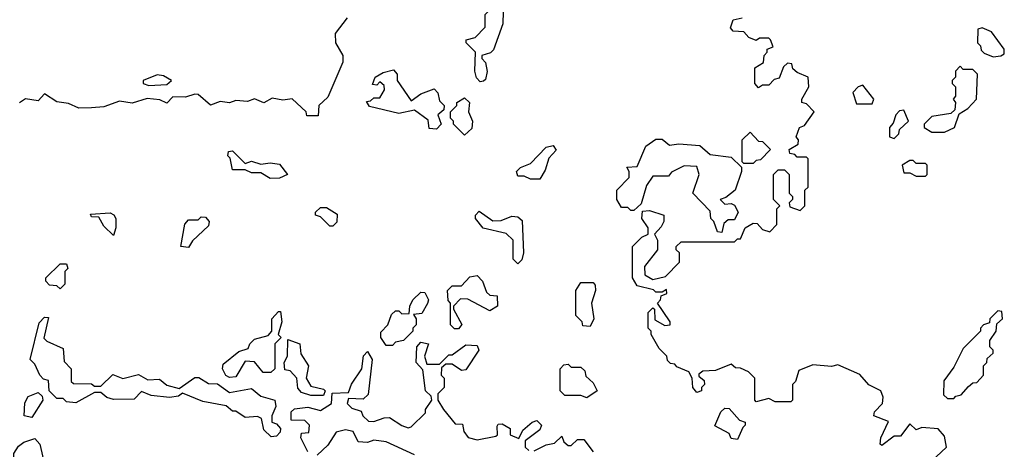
# Model space of a CAD drawing. Extents: x 2206940 to 2356632, y 511582 to 673215.
# Tile 195 of 228: x 2324576 to 2327716, y 615618 to 616989. Entities that reach past the tile are written whole.
import ezdxf

# ---------------------------------------------------------------- set-up
doc = ezdxf.new("R2010")
doc.units = 0

msp = doc.modelspace()

# ---------------------------------------------------------------- linework, layer by layer
at = {"layer": '0CON10XD'}
for points in [[(2326045, 616790), (2326033, 616803), (2326027.5, 616825), (2326030, 616885), (2326000, 616915), (2326000, 616925), (2326028.3, 616931.7), (2326060, 616965), (2326060, 617005), (2326080, 617025), (2326105, 617030), (2326117.5, 617015), (2326116.7, 616975), (2326087, 616893), (2326077, 616883), (2326050, 616875), (2326050, 616865), (2326061.7, 616851.7), (2326066.4, 616823.6), (2326061.7, 616798.3), (2326055, 616792.5), (2326045, 616790)], [(2325620, 616995), (2325582.5, 616945), (2325583.3, 616915), (2325606.2, 616875), (2325606.4, 616853.6), (2325558.3, 616741.7), (2325530, 616715), (2325528.3, 616681.7), (2325491.7, 616681.7), (2325490, 616695), (2325445, 616736.7), (2325415, 616732), (2325381.7, 616738.3), (2325355, 616723.8), (2325325, 616736), (2325302.7, 616727.3), (2325265, 616731.2), (2325245, 616723.8), (2325215, 616728), (2325185, 616715.8), (2325145, 616750), (2325135, 616751.2), (2325105, 616742), (2325065, 616742.5), (2325045, 616722.5), (2325022.7, 616732.7), (2324982.5, 616737.5), (2324935, 616722.5), (2324895, 616729.2), (2324845, 616711.2), (2324805, 616707.5), (2324765, 616706.7), (2324731.7, 616721.7), (2324695, 616726.7), (2324655, 616752.5), (2324635, 616730), (2324595, 616736.7), (2324576, 616724)], [(2327450.6, 615549.4), (2327531.2, 615625), (2327525, 615660), (2327505, 615683.8), (2327452.5, 615687.5), (2327435, 615680), (2327415, 615700), (2327385, 615660), (2327365, 615660), (2327325, 615630), (2327320, 615635), (2327322.5, 615655), (2327347, 615707), (2327300, 615725), (2327301.7, 615738.3), (2327327.5, 615765), (2327330, 615785), (2327322.5, 615805), (2327283.9, 615823.9), (2327255, 615857.5), (2327185, 615887.5), (2327165, 615882.5), (2327105, 615887.5), (2327060.7, 615869.3), (2327050, 615835), (2327040, 615825), (2327040, 615775), (2327035, 615770), (2326985, 615770), (2326965, 615780), (2326925, 615770), (2326920, 615775), (2326920, 615845), (2326900, 615865), (2326875, 615877.5), (2326858.3, 615878.3), (2326845, 615890), (2326795, 615870), (2326755, 615867.5), (2326741.7, 615858.3), (2326741.7, 615851.7), (2326758.3, 615838.3), (2326760, 615825), (2326750, 615815), (2326750, 615805), (2326735, 615800), (2326722.5, 615815), (2326720, 615845), (2326710, 615865), (2326671.7, 615881.7), (2326665, 615890), (2326651.7, 615891.7), (2326641.7, 615901.7), (2326640, 615915), (2326615, 615940), (2326590, 615985), (2326590, 615995), (2326580, 616005), (2326580, 616055), (2326595, 616070), (2326600, 616065), (2326601.7, 616031.7), (2326633, 616013), (2326650, 616015), (2326650, 616025), (2326628.3, 616058.3), (2326610, 616085), (2326620, 616095), (2326621.7, 616108.3), (2326640, 616115), (2326638.3, 616128.3), (2326625, 616120), (2326605, 616120), (2326597, 616127), (2326545, 616140), (2326530, 616165), (2326530, 616265), (2326560, 616295), (2326580, 616305), (2326580, 616325), (2326560, 616355), (2326561.7, 616378.3), (2326585, 616380), (2326630, 616365), (2326630, 616345), (2326621.7, 616328.3), (2326600, 616305), (2326610, 616285), (2326610, 616255), (2326568.3, 616201.7), (2326570, 616175), (2326595, 616160), (2326635, 616170), (2326680, 616215), (2326680, 616245), (2326670, 616255), (2326670, 616265), (2326685, 616280), (2326855, 616280), (2326865, 616290), (2326875, 616290), (2326890, 616325), (2326915, 616340), (2326928.3, 616338.3), (2326945, 616320), (2326968.3, 616311.7), (2326990, 616335), (2326990, 616385), (2327000, 616395), (2326980, 616415), (2326980, 616495), (2326995, 616510), (2327015, 616510), (2327030, 616495), (2327030, 616435), (2327040, 616425), (2327040, 616415), (2327030, 616405), (2327031.7, 616391.7), (2327065, 616380), (2327080, 616395), (2327080, 616445), (2327090, 616455), (2327090, 616545), (2327085, 616550), (2327055, 616550), (2327048.3, 616558.3), (2327031.7, 616561.7), (2327030, 616575), (2327058.3, 616591.7), (2327060, 616605), (2327052.5, 616615), (2327062.5, 616645), (2327078.3, 616651.7), (2327110, 616695), (2327085, 616720), (2327070, 616725), (2327070, 616735), (2327092.5, 616775), (2327090, 616805), (2327055, 616820), (2327041.7, 616831.7), (2327038.3, 616848.3), (2327025, 616850), (2327011.7, 616838.3), (2326998.3, 616801.7), (2326981.7, 616798.3), (2326965, 616780), (2326945, 616780), (2326931.7, 616771.7), (2326920, 616785), (2326920, 616835), (2326948.3, 616851.7), (2326950, 616875), (2326960, 616885), (2326960, 616895), (2326978.3, 616901.7), (2326970, 616925), (2326965, 616930), (2326935, 616930), (2326925, 616922.5), (2326901.7, 616931.7), (2326885, 616950), (2326851.7, 616951.7), (2326842.5, 616962.5), (2326851.7, 616988.3), (2326880, 616995)], [(2327680.7, 616870.7), (2327705, 616873.3), (2327715, 616880), (2327715.8, 616895), (2327675, 616950), (2327645, 616962.5), (2327631.7, 616958.3), (2327630, 616915), (2327640, 616905), (2327641.7, 616891.7), (2327651.7, 616881.7), (2327680.7, 616870.7)], [(2327525, 616630), (2327556.7, 616645), (2327571.7, 616688.3), (2327600, 616705), (2327627.5, 616735), (2327630, 616815), (2327615, 616830), (2327585, 616830), (2327575, 616840), (2327560, 616825), (2327560, 616805), (2327550, 616795), (2327550, 616785), (2327560, 616775), (2327560, 616745), (2327552.5, 616735), (2327560, 616725), (2327558.3, 616701.7), (2327545, 616690), (2327485, 616680), (2327460, 616655), (2327460, 616645), (2327485, 616630), (2327525, 616630)], [(2324988.3, 616778.3), (2325045, 616782.5), (2325060, 616795), (2325035, 616810), (2325015, 616812.5), (2324970, 616795), (2324970, 616785), (2324988.3, 616778.3)], [(2325905, 616640), (2325881.7, 616641.7), (2325878.3, 616668.3), (2325835, 616700), (2325785, 616690), (2325691.7, 616711.7), (2325681.7, 616728.3), (2325695, 616730), (2325705, 616740), (2325725, 616740), (2325740, 616765), (2325738.3, 616778.3), (2325725, 616790), (2325715, 616780), (2325701.7, 616781.7), (2325710, 616805), (2325735, 616820), (2325768.3, 616828.3), (2325780, 616815), (2325780, 616795), (2325825, 616730), (2325855, 616752.5), (2325898.3, 616768.3), (2325910, 616755), (2325915, 616730), (2325930, 616715), (2325928.3, 616701.7), (2325910, 616685), (2325920, 616655), (2325905, 616640)], [(2327295, 616720), (2327300, 616735), (2327265, 616780), (2327250, 616775), (2327233, 616757), (2327245, 616720), (2327295, 616720)], [(2325995, 616620), (2325960, 616655), (2325960, 616665), (2325950, 616675), (2325950, 616695), (2325970, 616715), (2325970, 616725), (2325995, 616740), (2326010, 616725), (2326007.5, 616695), (2326020, 616665), (2326018.3, 616641.7), (2325995, 616620)], [(2327365, 616610), (2327380, 616625), (2327381.7, 616638.3), (2327410, 616665), (2327395, 616700), (2327381.7, 616698.3), (2327370, 616685), (2327361.7, 616658.3), (2327350, 616645), (2327350, 616615), (2327365, 616610)], [(2326915, 616530), (2326885, 616530), (2326880, 616535), (2326880, 616605), (2326905, 616630), (2326931.7, 616601.7), (2326945, 616600), (2326970, 616575), (2326938.3, 616541.7), (2326925, 616540), (2326915, 616530)], [(2326235, 616480), (2326205, 616480), (2326185, 616490), (2326165, 616490), (2326160, 616505), (2326173, 616517), (2326205, 616530), (2326255, 616582.5), (2326277, 616587), (2326287, 616573), (2326263.3, 616546.7), (2326251.7, 616508.3), (2326235, 616480)], [(2326815, 616310), (2326801.7, 616311.7), (2326790, 616345), (2326780, 616355), (2326778.3, 616378.3), (2326722.5, 616435), (2326742.5, 616495), (2326735, 616520), (2326695, 616522.5), (2326655, 616502.5), (2326645, 616490), (2326595, 616490), (2326575, 616460), (2326558.3, 616401.7), (2326535, 616380), (2326525, 616380), (2326515, 616390), (2326495, 616390), (2326480, 616415), (2326480, 616445), (2326520, 616485), (2326520, 616505), (2326511.7, 616518.3), (2326545, 616520), (2326572.5, 616585), (2326605, 616607.5), (2326625, 616607.5), (2326648.3, 616588.3), (2326677.5, 616592.5), (2326745, 616587.5), (2326778.3, 616558.3), (2326845, 616550), (2326878.3, 616518.3), (2326877.5, 616505), (2326857.5, 616445), (2326828.3, 616421.7), (2326810, 616415), (2326825, 616400), (2326845, 616402.5), (2326855, 616397.5), (2326867.5, 616375), (2326855, 616350), (2326835, 616350), (2326821.7, 616338.3), (2326815, 616310)], [(2325375, 616482.5), (2325345, 616500), (2325315, 616500), (2325295, 616510), (2325255, 616510), (2325247.5, 616547.5), (2325240, 616555), (2325241.7, 616568.3), (2325255, 616570), (2325295, 616530), (2325315, 616537.5), (2325345, 616527.5), (2325375, 616532.5), (2325405, 616527.5), (2325430, 616495), (2325405, 616483.3), (2325375, 616482.5)], [(2327465, 616490), (2327470, 616495), (2327470, 616525), (2327465, 616530), (2327435, 616530), (2327425, 616540), (2327415, 616540), (2327390, 616525), (2327395, 616500), (2327415, 616500), (2327435, 616490), (2327465, 616490)], [(2324875, 616300), (2324845, 616330), (2324828.3, 616358.3), (2324805, 616360), (2324801.7, 616368.3), (2324865, 616372.5), (2324876.4, 616366.4), (2324882.5, 616355), (2324882.5, 616325), (2324875, 616300)], [(2325575, 616330), (2325565, 616330), (2325535, 616360), (2325520, 616365), (2325520, 616375), (2325535, 616390), (2325555, 616390), (2325588.3, 616368.3), (2325587, 616343), (2325575, 616330)], [(2326165, 616210), (2326150, 616225), (2326150, 616285), (2326127, 616307), (2326053.6, 616323.6), (2326030, 616355), (2326030, 616365), (2326041.7, 616378.3), (2326085, 616347.5), (2326111.7, 616348.3), (2326145, 616362.5), (2326165, 616360), (2326178.3, 616348.3), (2326182.5, 616245), (2326177, 616223), (2326165, 616210)], [(2325115, 616262.5), (2325090, 616265), (2325103, 616337), (2325115, 616350), (2325145, 616350), (2325155, 616360), (2325168.3, 616358.3), (2325180, 616345), (2325178.3, 616331.7), (2325127, 616283), (2325115, 616262.5)], [(2324705, 616130), (2324695, 616140), (2324671.7, 616141.7), (2324660, 616155), (2324660, 616165), (2324705, 616210), (2324725, 616210), (2324730, 616195), (2324720, 616185), (2324720, 616145), (2324705, 616130)], [(2325975, 616002.5), (2325962.5, 616002.5), (2325950, 616015), (2325950, 616085), (2325943, 616093), (2325940, 616125), (2325955, 616140), (2325985, 616140), (2326011.7, 616168.3), (2326035, 616172.5), (2326052.5, 616155), (2326065, 616120), (2326075, 616110), (2326098.3, 616108.3), (2326100, 616075), (2326075, 616060), (2326005, 616097.5), (2325981.7, 616098.3), (2325960, 616075), (2325960, 616065), (2325986.4, 616016.4), (2325975, 616002.5)], [(2326395, 616010), (2326371.7, 616011.7), (2326370, 616025), (2326350, 616045), (2326350, 616125), (2326365, 616150), (2326405, 616150), (2326411.7, 616141.7), (2326412.5, 616125), (2326400, 616085), (2326407.5, 616035), (2326395, 616010)], [(2325765, 615950), (2325745, 615950), (2325727.5, 615975), (2325728.3, 615991.7), (2325750, 616015), (2325761.7, 616048.3), (2325775, 616060), (2325785, 616060), (2325795, 616050), (2325818.3, 616051.7), (2325820, 616075), (2325830, 616095), (2325855, 616120), (2325868.3, 616118.3), (2325880, 616095), (2325877, 616083), (2325858.3, 616051.7), (2325831.7, 616048.3), (2325840, 616035), (2325840, 616015), (2325830, 616005), (2325830, 615995), (2325800, 615965), (2325775, 615960), (2325765, 615950)], [(2325245, 615847.5), (2325233.3, 615853.3), (2325222.5, 615875), (2325225, 615890), (2325275, 615930), (2325305, 615940), (2325310, 615955), (2325325, 615970), (2325368.3, 615981.7), (2325380, 615995), (2325380, 616035), (2325401.7, 616058.3), (2325408.3, 616058.3), (2325412.5, 616025), (2325400, 615985), (2325410, 615975), (2325390, 615955), (2325390, 615875), (2325377, 615863), (2325353, 615863), (2325325, 615897.5), (2325295, 615900), (2325265, 615850), (2325245, 615847.5)], [(2327555, 615780), (2327561.7, 615788.3), (2327578.3, 615791.7), (2327601.7, 615818.3), (2327615, 615830), (2327628.3, 615831.7), (2327650, 615855), (2327650, 615885), (2327660, 615895), (2327661.7, 615908.3), (2327680, 615925), (2327680, 615935), (2327670, 615945), (2327670, 615965), (2327690, 615995), (2327691.7, 616018.3), (2327710, 616035), (2327708.3, 616058.3), (2327695, 616060), (2327670, 616035), (2327668.3, 616021.7), (2327650, 616015), (2327640, 616005), (2327640, 615995), (2327585, 615940), (2327555, 615880), (2327523, 615837), (2327521.7, 615791.7), (2327535, 615780), (2327555, 615780)], [(2325378.3, 615658.3), (2325355, 615680), (2325347, 615717), (2325335, 615722.5), (2325295, 615720), (2325265, 615740), (2325255, 615740), (2325235, 615757.5), (2325160.7, 615770.7), (2325095, 615797.5), (2325082.5, 615787.5), (2325053.8, 615783.8), (2324995, 615790), (2324965, 615802.5), (2324941.7, 615778.3), (2324875, 615776.7), (2324853.9, 615783.9), (2324835, 615800), (2324815, 615800), (2324755, 615766.7), (2324725, 615770), (2324715, 615780), (2324695, 615780), (2324670, 615805), (2324668.3, 615838.3), (2324651.7, 615841.7), (2324640, 615855), (2324625, 615890), (2324610, 615905), (2324638.3, 616021.7), (2324655, 616040), (2324668.3, 616038.3), (2324653, 615973), (2324663, 615963), (2324715, 615940), (2324718.3, 615898.3), (2324740, 615875), (2324740, 615835), (2324748.3, 615828.3), (2324805, 615827.5), (2324815, 615820), (2324835, 615820), (2324873, 615857), (2324905, 615843.8), (2324955, 615856.7), (2324985, 615840), (2325021.7, 615841.7), (2325045, 615822.5), (2325085, 615812.5), (2325135, 615847.5), (2325147, 615847), (2325178.3, 615828.3), (2325207, 615827), (2325245, 615800), (2325315, 615812.5), (2325345, 615787.5), (2325390, 615775), (2325392.5, 615755), (2325380, 615725), (2325380, 615705), (2325395, 615700), (2325407.5, 615685), (2325406.7, 615673.3), (2325395, 615660), (2325378.3, 615658.3)], [(2325545, 615790), (2325505, 615790), (2325475, 615800), (2325463, 615813), (2325460, 615845), (2325438.3, 615868.3), (2325421.7, 615871.7), (2325420, 615895), (2325430, 615915), (2325431.7, 615968.3), (2325470, 615955), (2325473, 615923), (2325497.5, 615885), (2325490, 615845), (2325505, 615820), (2325545, 615810), (2325550, 615805), (2325545, 615790)], [(2325495, 615610), (2325472.5, 615655), (2325475, 615670), (2325498.3, 615671.7), (2325500, 615695), (2325485, 615710), (2325441.7, 615711.7), (2325441.7, 615738.3), (2325453, 615747), (2325495, 615752.5), (2325535, 615742.5), (2325570, 615765), (2325573, 615797), (2325625, 615800), (2325633.9, 615826.1), (2325667.5, 615875), (2325673, 615917), (2325685, 615930), (2325700, 615905), (2325687, 615793), (2325671.7, 615778.3), (2325625, 615780), (2325620, 615765), (2325635, 615750), (2325665, 615740), (2325670, 615725), (2325688.3, 615708.3), (2325705, 615707.5), (2325738.3, 615718.3), (2325755, 615720), (2325795, 615694), (2325815, 615686.7), (2325825, 615690), (2325870, 615735), (2325870, 615745), (2325890, 615775), (2325888.3, 615788.3), (2325870, 615805), (2325861.7, 615871.7), (2325840, 615895), (2325842.5, 615945), (2325855, 615960), (2325880, 615955), (2325867.5, 615915), (2325875, 615890), (2325915, 615890), (2325945, 615920), (2325955, 615920), (2325998.3, 615951.7), (2326035, 615950), (2326040, 615935), (2325998.3, 615871.7), (2325985, 615870), (2325955, 615890), (2325935, 615890), (2325921.7, 615878.3), (2325920, 615855), (2325930, 615845), (2325930, 615815), (2325910, 615795), (2325910, 615775), (2325927.5, 615745), (2325965, 615700), (2325988.3, 615698.3), (2325992.5, 615675), (2326006.4, 615656.4), (2326035, 615648.8), (2326095, 615660), (2326100, 615665), (2326098.3, 615691.7), (2326101.7, 615698.3), (2326115, 615700), (2326140, 615685), (2326140, 615665), (2326167.5, 615652.5), (2326180.7, 615679.3), (2326210, 615705), (2326225, 615710), (2326240, 615695), (2326235, 615680), (2326187.5, 615645), (2326187.5, 615625), (2326200, 615615)], [(2326385, 615782.5), (2326365, 615790), (2326315, 615790), (2326300, 615805), (2326300, 615875), (2326311.7, 615888.3), (2326325, 615890), (2326335, 615880), (2326365, 615880), (2326378.3, 615868.3), (2326381.7, 615851.7), (2326405, 615830), (2326417.5, 615805), (2326385, 615782.5)], [(2324615, 615720), (2324590, 615725), (2324593, 615767), (2324603.6, 615786.4), (2324635, 615800), (2324648.3, 615788.3), (2324650, 615775), (2324615, 615720)], [(2326865, 615650), (2326845, 615652.5), (2326838.3, 615668.3), (2326793, 615693), (2326811.7, 615738.3), (2326825, 615750), (2326838.3, 615748.3), (2326871.7, 615711.7), (2326890, 615705), (2326890, 615695), (2326881.7, 615688.3), (2326865, 615650)], [(2325835, 615601.2), (2325745, 615642.5), (2325705, 615647.5), (2325685, 615640), (2325655, 615642.5), (2325640, 615675), (2325615, 615680), (2325585, 615672.5), (2325558.3, 615631.7), (2325525, 615600)], [(2324685, 615530), (2324653, 615533), (2324636.7, 615546.7), (2324625, 615542.5), (2324597.7, 615547.7), (2324567, 615567), (2324558.3, 615578.3), (2324557.5, 615605), (2324572, 615628), (2324589.3, 615640.7), (2324625, 615652.5), (2324640, 615635), (2324655, 615570), (2324690, 615545), (2324685, 615530)], [(2326216.4, 615613.6), (2326255, 615632.5), (2326281.7, 615638.3), (2326305, 615660), (2326311.7, 615641.7), (2326325, 615630), (2326335, 615630), (2326355, 615650), (2326375, 615650), (2326405, 615610)]]:
    msp.add_lwpolyline(points, dxfattribs=at)

doc.saveas('drawing.dxf')
